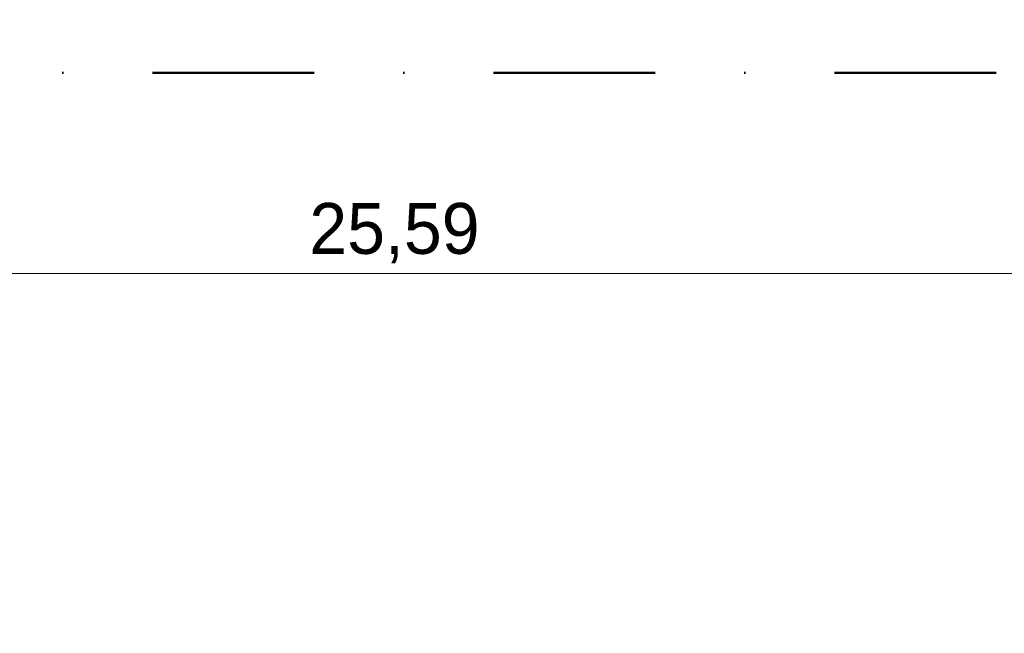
# Model space of a CAD drawing. Header units: millimetres. Extents: x -30280 to 136103, y -81242 to 8968.
# Tile 16 of 46: x -18626 to -8951, y -7759 to -1726. Entities that reach past the tile are written whole.
import ezdxf

# ---------------------------------------------------------------- set-up
doc = ezdxf.new("R2010")
doc.units = ezdxf.units.MM
doc.header["$MEASUREMENT"] = 0
doc.linetypes.add('Punto & Rayas', pattern=[3351.388812, 1587.5, -881.944444, 0, -881.944368])
doc.layers.add('01_2D_Ambit_Pluma_Nº__242', color=7, linetype='Continuous', lineweight=50, true_color=0xfb0013)
doc.layers.add('06_COT_Generals', color=7, linetype='Continuous')
doc.layers.add('06_COT_Generals_Pluma_Nº__1', color=7, linetype='Continuous', lineweight=5)
doc.styles.add('Estilo_Generado_1', font='txt')
doc.dimstyles.new('Estilo_Generado__1', dxfattribs={"dimtxt": 500, "dimasz": 190, "dimexe": 0.18, "dimexo": 300, "dimgap": 0, "dimtad": 1, "dimtih": 1, "dimtoh": 1, "dimlfac": 0.001, "dimzin": 0, "dimdsep": 46, "dimtxsty": 'Estilo_Generado_1', "dimblk": 'ARROWHEAD_2', "dimblk1": 'ARROWHEAD_2', "dimblk2": 'ARROWHEAD_2', "dimcen": 0.09, "dimclrd": 7, "dimclre": 7, "dimclrt": 7, "dimadec": 0, "dimazin": 0, "dimtfac": 1, "dimtdec": 4, "dimtmove": 0, "dimatfit": 3, "dimfxl": 0, "dimtolj": 1, "dimtzin": 0, "dimarcsym": 0})

# ---------------------------------------------------------------- blocks, each defined once
blk = doc.blocks.new('*D197')
at = {"layer": '06_COT_Generals_Pluma_Nº__1', "color": 7, "linetype": 'Continuous', "lineweight": 5}
for p, q in [((-27692.5, -4409.2), (-27692.5, -2034)), ((-2101.1, -4409.2), (-2101.1, -2034)), ((-27620.4, -4096.7), (-27764.7, -4346.7)), ((-2173.3, -4346.7), (-2028.9, -4096.7)), ((-27814.8, -4221.7), (-27692.5, -4221.7)), ((-27692.5, -4221.7), (-2101.1, -4221.7)), ((-2101.1, -4221.7), (-1978.9, -4221.7))]:
    blk.add_line(p, q, dxfattribs=at)
at = {"layer": '06_COT_Generals_Pluma_Nº__1', "color": 7, "lineweight": 5, "insert": (-15780, -4121.7), "char_height": 500, "attachment_point": 7, "style": 'Estilo_Generado_1'}
blk.add_mtext('\\A1;{\\pql;\\fGotham Book|b0|i0|c0|p0;\\W1.000000;25,59}', dxfattribs=at)
blk = doc.blocks.new('ARROWHEAD_2')
at = {"color": 0, "linetype": 'Continuous', "lineweight": 0}
for p, q in [((-0.378, -0.655), (0.378, 0.655)), ((0, 0), (-1, 0))]:
    blk.add_line(p, q, dxfattribs=at)

msp = doc.modelspace()

# ---------------------------------------------------------------- linework, layer by layer
at = {"layer": '01_2D_Ambit_Pluma_Nº__242', "color": 1, "linetype": 'Punto & Rayas', "lineweight": 50, "true_color": 0xfb0013, "flags": 128}
msp.add_lwpolyline([(-28416.579, -2249.593), (-28416.579, 4745.928), (7590.116, 4745.928), (7590.116, -1864.54), (6642.921, -1864.54), (6642.921, -11392.724), (6642.921, -17756.595), (-18985.875, -17756.595), (-18985.875, -11834.879), (-2447.904, -11834.879), (-2447.904, -2249.593)], close=True, dxfattribs=at)

# ---------------------------------------------------------------- dimensions: what is measured, and where the dimension line sits
at = {"layer": '06_COT_Generals', "color": 7, "linetype": 'Continuous', "lineweight": 5}
dim = msp.add_linear_dim(base=(-2101.109, -4221.703), p1=(-27692.526, -1733.976), p2=(-2101.109, -1733.976), dimstyle='Estilo_Generado__1', dxfattribs=at)
dim.commit()
dim.dimension.update_dxf_attribs({"geometry": '*D197', "text_midpoint": (-14942.485, -3871.703), "dimtype": 160})

doc.saveas('drawing.dxf')
